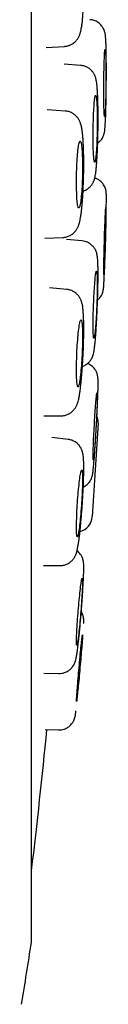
# Model space of a CAD drawing. Header units: millimetres. Extents: x 8 to 676, y 12 to 869.
# Tile 73 of 75: x 580.79 to 582.34, y 833.16 to 851.21. Entities that reach past the tile are written whole.
import ezdxf

# ---------------------------------------------------------------- set-up
doc = ezdxf.new("R2010")
doc.units = ezdxf.units.MM

msp = doc.modelspace()

# ---------------------------------------------------------------- linework, layer by layer
at = {"color": 7, "linetype": 'Continuous', "lineweight": 30}
for p, q in [((580.974, 834.329), (580.974, 867.664)), ((581.244, 850.699), (581.577, 850.719)), ((581.872, 850.37), (581.573, 850.39)), ((581.592, 849.533), (581.262, 849.557)), ((581.214, 847.206), (581.546, 847.217)), ((581.9, 847.154), (581.616, 847.18)), ((581.621, 846.263), (581.303, 846.294)), ((581.196, 843.946), (581.517, 843.949)), ((582.192, 843.816), (582.086, 842.101)), ((581.645, 843.516), (581.347, 843.552)), ((581.191, 841.208), (581.492, 841.204)), ((581.2, 839.235), (581.474, 839.227)), ((581.474, 839.227), (581.474, 839.227)), ((581.221, 838.202), (581.465, 838.193))]:
    msp.add_line(p, q, dxfattribs=at)
at = {"color": 7, "linetype": 'Continuous', "lineweight": 30, "flags": 128}
for points in [[(582.297, 850.047), (582.298, 850.097), (582.298, 850.147), (582.299, 850.196), (582.3, 850.244), (582.301, 850.29), (582.302, 850.335), (582.303, 850.378), (582.304, 850.419), (582.305, 850.458), (582.307, 850.494), (582.308, 850.526), (582.31, 850.556), (582.311, 850.582), (582.313, 850.605), (582.314, 850.624), (582.316, 850.639), (582.318, 850.65), (582.319, 850.657), (582.321, 850.66), (582.322, 850.659), (582.324, 850.654), (582.325, 850.645), (582.327, 850.632), (582.328, 850.615), (582.33, 850.594), (582.331, 850.569), (582.332, 850.542), (582.333, 850.51), (582.334, 850.476), (582.335, 850.439), (582.335, 850.399), (582.336, 850.357), (582.336, 850.313), (582.337, 850.267), (582.337, 850.22), (582.337, 850.171), (582.337, 850.122), (582.336, 850.072), (582.336, 850.022), (582.336, 849.972), (582.335, 849.923), (582.334, 849.874), (582.333, 849.827), (582.332, 849.781), (582.331, 849.737), (582.33, 849.695), (582.329, 849.655), (582.328, 849.618), (582.326, 849.584), (582.325, 849.553), (582.323, 849.525), (582.322, 849.5), (582.32, 849.48), (582.318, 849.463), (582.317, 849.45), (582.315, 849.44), (582.314, 849.435), (582.312, 849.434), (582.31, 849.437), (582.309, 849.444), (582.307, 849.456), (582.306, 849.471), (582.305, 849.49), (582.303, 849.512), (582.302, 849.538), (582.301, 849.568), (582.3, 849.601), (582.299, 849.636), (582.299, 849.675), (582.298, 849.716), (582.297, 849.759), (582.297, 849.804), (582.297, 849.851), (582.297, 849.899), (582.297, 849.948), (582.297, 849.997), (582.297, 850.047)], [(582.102, 849.208), (582.103, 849.258), (582.104, 849.308), (582.106, 849.357), (582.107, 849.405), (582.109, 849.451), (582.111, 849.496), (582.113, 849.54), (582.115, 849.58), (582.118, 849.619), (582.12, 849.655), (582.123, 849.687), (582.126, 849.717), (582.129, 849.743), (582.132, 849.766), (582.135, 849.785), (582.138, 849.8), (582.141, 849.811), (582.144, 849.818), (582.147, 849.821), (582.15, 849.82), (582.153, 849.815), (582.156, 849.806), (582.158, 849.793), (582.161, 849.776), (582.163, 849.755), (582.166, 849.73), (582.168, 849.703), (582.17, 849.671), (582.171, 849.637), (582.173, 849.6), (582.174, 849.56), (582.175, 849.518), (582.176, 849.474), (582.177, 849.428), (582.177, 849.381), (582.177, 849.332), (582.177, 849.283), (582.176, 849.233), (582.176, 849.183), (582.175, 849.133), (582.174, 849.084), (582.172, 849.035), (582.171, 848.988), (582.169, 848.942), (582.167, 848.898), (582.165, 848.856), (582.162, 848.816), (582.16, 848.779), (582.157, 848.745), (582.154, 848.714), (582.151, 848.686), (582.148, 848.662), (582.145, 848.641), (582.142, 848.624), (582.139, 848.611), (582.136, 848.602), (582.133, 848.596), (582.13, 848.595), (582.127, 848.598), (582.124, 848.606), (582.122, 848.617), (582.119, 848.632), (582.116, 848.651), (582.114, 848.673), (582.112, 848.699), (582.11, 848.729), (582.108, 848.762), (582.106, 848.797), (582.105, 848.836), (582.104, 848.877), (582.103, 848.92), (582.102, 848.965), (582.102, 849.012), (582.102, 849.06), (582.102, 849.109), (582.102, 849.158), (582.102, 849.208)], [(581.798, 848.369), (581.799, 848.419), (581.8, 848.469), (581.802, 848.518), (581.805, 848.566), (581.807, 848.613), (581.81, 848.658), (581.813, 848.701), (581.816, 848.742), (581.82, 848.78), (581.824, 848.816), (581.828, 848.849), (581.832, 848.878), (581.836, 848.904), (581.84, 848.927), (581.845, 848.946), (581.849, 848.961), (581.854, 848.972), (581.858, 848.979), (581.863, 848.982), (581.867, 848.981), (581.871, 848.976), (581.876, 848.967), (581.88, 848.954), (581.883, 848.937), (581.887, 848.916), (581.89, 848.892), (581.893, 848.864), (581.896, 848.833), (581.899, 848.798), (581.901, 848.761), (581.903, 848.721), (581.904, 848.679), (581.905, 848.635), (581.906, 848.589), (581.907, 848.542), (581.907, 848.494), (581.907, 848.444), (581.906, 848.394), (581.905, 848.344), (581.904, 848.295), (581.902, 848.245), (581.9, 848.197), (581.898, 848.149), (581.895, 848.104), (581.892, 848.059), (581.889, 848.017), (581.885, 847.978), (581.882, 847.941), (581.878, 847.906), (581.874, 847.875), (581.869, 847.847), (581.865, 847.823), (581.861, 847.802), (581.856, 847.785), (581.852, 847.772), (581.847, 847.763), (581.843, 847.758), (581.838, 847.757), (581.834, 847.76), (581.83, 847.767), (581.826, 847.778), (581.822, 847.793), (581.818, 847.812), (581.815, 847.835), (581.811, 847.861), (581.808, 847.89), (581.806, 847.923), (581.803, 847.959), (581.801, 847.997), (581.8, 848.038), (581.798, 848.081), (581.797, 848.126), (581.797, 848.173), (581.796, 848.221), (581.797, 848.27), (581.797, 848.319), (581.798, 848.369)], [(582.335, 847.764), (582.335, 847.762), (582.336, 847.756), (582.336, 847.746), (582.337, 847.732), (582.337, 847.714), (582.337, 847.692), (582.337, 847.667), (582.336, 847.638), (582.336, 847.606), (582.335, 847.571), (582.335, 847.534), (582.334, 847.493), (582.333, 847.451), (582.332, 847.406), (582.331, 847.36), (582.33, 847.312), (582.329, 847.263), (582.327, 847.214), (582.326, 847.164), (582.324, 847.114), (582.323, 847.064), (582.321, 847.015), (582.32, 846.967), (582.318, 846.92), (582.316, 846.875), (582.315, 846.831), (582.313, 846.789), (582.312, 846.75), (582.31, 846.714), (582.308, 846.68), (582.307, 846.65), (582.306, 846.623), (582.304, 846.6), (582.303, 846.58), (582.302, 846.564), (582.301, 846.552), (582.3, 846.544), (582.299, 846.54), (582.298, 846.54), (582.298, 846.544), (582.297, 846.552), (582.297, 846.564), (582.297, 846.58), (582.297, 846.6), (582.297, 846.623), (582.297, 846.65), (582.297, 846.681), (582.298, 846.714), (582.298, 846.751), (582.299, 846.79), (582.3, 846.831), (582.301, 846.875), (582.302, 846.92), (582.303, 846.967), (582.304, 847.016), (582.306, 847.065), (582.307, 847.115), (582.308, 847.165), (582.31, 847.214), (582.312, 847.264), (582.313, 847.313), (582.315, 847.36), (582.316, 847.407), (582.318, 847.451), (582.32, 847.494), (582.321, 847.534), (582.323, 847.572), (582.324, 847.607), (582.326, 847.639), (582.327, 847.667), (582.329, 847.693), (582.33, 847.714), (582.331, 847.732), (582.332, 847.746), (582.333, 847.756), (582.334, 847.762), (582.335, 847.764)], [(582.11, 845.985), (582.112, 846.035), (582.114, 846.085), (582.116, 846.134), (582.119, 846.182), (582.121, 846.228), (582.124, 846.273), (582.127, 846.316), (582.13, 846.357), (582.133, 846.396), (582.136, 846.431), (582.139, 846.464), (582.142, 846.494), (582.145, 846.52), (582.148, 846.542), (582.151, 846.561), (582.154, 846.576), (582.157, 846.587), (582.16, 846.595), (582.162, 846.598), (582.164, 846.597), (582.167, 846.591), (582.169, 846.582), (582.171, 846.569), (582.172, 846.552), (582.174, 846.531), (582.175, 846.507), (582.176, 846.479), (582.176, 846.448), (582.177, 846.414), (582.177, 846.377), (582.177, 846.337), (582.177, 846.295), (582.176, 846.251), (582.175, 846.205), (582.174, 846.158), (582.173, 846.109), (582.171, 846.06), (582.17, 846.01), (582.168, 845.96), (582.166, 845.91), (582.163, 845.861), (582.161, 845.813), (582.158, 845.765), (582.156, 845.719), (582.153, 845.675), (582.15, 845.633), (582.147, 845.594), (582.144, 845.557), (582.141, 845.522), (582.138, 845.491), (582.135, 845.463), (582.132, 845.439), (582.129, 845.418), (582.126, 845.401), (582.123, 845.388), (582.12, 845.379), (582.118, 845.374), (582.115, 845.373), (582.113, 845.376), (582.111, 845.383), (582.109, 845.394), (582.107, 845.409), (582.106, 845.428), (582.104, 845.451), (582.103, 845.477), (582.103, 845.506), (582.102, 845.539), (582.102, 845.575), (582.102, 845.613), (582.102, 845.654), (582.102, 845.697), (582.103, 845.742), (582.104, 845.789), (582.105, 845.837), (582.106, 845.886), (582.108, 845.935), (582.11, 845.985)], [(581.804, 845.093), (581.806, 845.143), (581.809, 845.193), (581.812, 845.242), (581.815, 845.289), (581.819, 845.336), (581.822, 845.381), (581.826, 845.424), (581.83, 845.465), (581.835, 845.503), (581.839, 845.539), (581.843, 845.572), (581.848, 845.601), (581.852, 845.628), (581.857, 845.65), (581.861, 845.669), (581.866, 845.684), (581.87, 845.695), (581.874, 845.702), (581.878, 845.705), (581.882, 845.704), (581.886, 845.699), (581.889, 845.69), (581.892, 845.677), (581.895, 845.66), (581.898, 845.639), (581.9, 845.615), (581.902, 845.587), (581.904, 845.556), (581.905, 845.522), (581.906, 845.485), (581.907, 845.445), (581.907, 845.403), (581.907, 845.359), (581.906, 845.313), (581.905, 845.266), (581.904, 845.217), (581.903, 845.168), (581.901, 845.118), (581.898, 845.068), (581.896, 845.018), (581.893, 844.969), (581.89, 844.921), (581.886, 844.873), (581.883, 844.827), (581.879, 844.783), (581.875, 844.741), (581.871, 844.702), (581.867, 844.665), (581.862, 844.63), (581.858, 844.599), (581.853, 844.571), (581.849, 844.547), (581.844, 844.526), (581.84, 844.509), (581.835, 844.496), (581.831, 844.487), (581.827, 844.482), (581.823, 844.481), (581.819, 844.484), (581.816, 844.491), (581.813, 844.502), (581.809, 844.517), (581.807, 844.536), (581.804, 844.559), (581.802, 844.585), (581.8, 844.614), (581.799, 844.647), (581.798, 844.683), (581.797, 844.721), (581.796, 844.762), (581.796, 844.805), (581.797, 844.85), (581.797, 844.897), (581.799, 844.945), (581.8, 844.994), (581.802, 845.043), (581.804, 845.093)], [(582.173, 844.367), (582.174, 844.365), (582.175, 844.359), (582.176, 844.348), (582.177, 844.334), (582.177, 844.316), (582.177, 844.295), (582.177, 844.269), (582.176, 844.24), (582.175, 844.208), (582.174, 844.173), (582.173, 844.136), (582.172, 844.095), (582.17, 844.053), (582.168, 844.008), (582.166, 843.962), (582.164, 843.914), (582.161, 843.866), (582.159, 843.816), (582.156, 843.766), (582.153, 843.717), (582.151, 843.667), (582.148, 843.618), (582.145, 843.57), (582.142, 843.523), (582.138, 843.477), (582.135, 843.434), (582.132, 843.392), (582.129, 843.353), (582.126, 843.317), (582.124, 843.284), (582.121, 843.253), (582.118, 843.226), (582.116, 843.203), (582.113, 843.183), (582.111, 843.167), (582.109, 843.155), (582.108, 843.147), (582.106, 843.143), (582.105, 843.143), (582.104, 843.148), (582.103, 843.156), (582.102, 843.168), (582.102, 843.184), (582.102, 843.204), (582.102, 843.227), (582.102, 843.254), (582.103, 843.285), (582.104, 843.318), (582.105, 843.355), (582.106, 843.394), (582.108, 843.435), (582.109, 843.479), (582.111, 843.524), (582.113, 843.571), (582.116, 843.62), (582.118, 843.669), (582.121, 843.718), (582.124, 843.768), (582.126, 843.818), (582.129, 843.867), (582.132, 843.916), (582.135, 843.964), (582.138, 844.01), (582.142, 844.054), (582.145, 844.097), (582.148, 844.137), (582.151, 844.175), (582.154, 844.21), (582.156, 844.242), (582.159, 844.27), (582.162, 844.295), (582.164, 844.317), (582.166, 844.335), (582.168, 844.349), (582.17, 844.359), (582.172, 844.365), (582.173, 844.367)], [(581.892, 842.953), (581.895, 842.951), (581.898, 842.944), (581.9, 842.934), (581.902, 842.92), (581.904, 842.902), (581.905, 842.88), (581.906, 842.855), (581.907, 842.826), (581.907, 842.794), (581.907, 842.759), (581.906, 842.721), (581.905, 842.68), (581.904, 842.638), (581.903, 842.593), (581.901, 842.547), (581.898, 842.499), (581.896, 842.451), (581.893, 842.401), (581.89, 842.351), (581.887, 842.302), (581.883, 842.252), (581.879, 842.203), (581.875, 842.155), (581.871, 842.108), (581.867, 842.063), (581.862, 842.019), (581.858, 841.978), (581.853, 841.939), (581.849, 841.903), (581.844, 841.87), (581.84, 841.839), (581.836, 841.813), (581.831, 841.789), (581.827, 841.77), (581.823, 841.754), (581.82, 841.742), (581.816, 841.734), (581.813, 841.73), (581.81, 841.73), (581.807, 841.735), (581.804, 841.743), (581.802, 841.755), (581.8, 841.771), (581.799, 841.791), (581.798, 841.815), (581.797, 841.842), (581.796, 841.873), (581.796, 841.906), (581.797, 841.943), (581.797, 841.982), (581.798, 842.023), (581.8, 842.067), (581.802, 842.113), (581.804, 842.16), (581.806, 842.208), (581.809, 842.257), (581.812, 842.307), (581.815, 842.356), (581.818, 842.406), (581.822, 842.456), (581.826, 842.504), (581.83, 842.552), (581.834, 842.598), (581.839, 842.642), (581.843, 842.685), (581.848, 842.725), (581.852, 842.762), (581.857, 842.797), (581.861, 842.829), (581.866, 842.857), (581.87, 842.882), (581.874, 842.904), (581.878, 842.922), (581.882, 842.935), (581.886, 842.945), (581.889, 842.951), (581.892, 842.953)], [(581.901, 840.97), (581.903, 840.968), (581.905, 840.961), (581.906, 840.951), (581.906, 840.937), (581.907, 840.919), (581.907, 840.897), (581.906, 840.872), (581.906, 840.843), (581.905, 840.811), (581.903, 840.776), (581.901, 840.738), (581.899, 840.698), (581.897, 840.655), (581.894, 840.611), (581.891, 840.565), (581.888, 840.517), (581.884, 840.468), (581.88, 840.419), (581.877, 840.369), (581.872, 840.319), (581.868, 840.27), (581.864, 840.221), (581.859, 840.173), (581.855, 840.126), (581.85, 840.081), (581.846, 840.037), (581.841, 839.996), (581.837, 839.957), (581.833, 839.921), (581.829, 839.888), (581.825, 839.858), (581.821, 839.831), (581.817, 839.808), (581.814, 839.788), (581.811, 839.772), (581.808, 839.76), (581.805, 839.752), (581.803, 839.748), (581.801, 839.748), (581.799, 839.753), (581.798, 839.761), (581.797, 839.773), (581.797, 839.789), (581.796, 839.809), (581.797, 839.833), (581.797, 839.86), (581.798, 839.89), (581.799, 839.924), (581.801, 839.96), (581.803, 839.999), (581.805, 840.041), (581.808, 840.084), (581.811, 840.13), (581.814, 840.177), (581.817, 840.225), (581.821, 840.274), (581.825, 840.323), (581.829, 840.373), (581.833, 840.423), (581.837, 840.472), (581.842, 840.521), (581.846, 840.568), (581.851, 840.614), (581.855, 840.659), (581.86, 840.701), (581.864, 840.741), (581.868, 840.779), (581.873, 840.814), (581.877, 840.845), (581.881, 840.874), (581.884, 840.899), (581.888, 840.92), (581.891, 840.938), (581.894, 840.952), (581.897, 840.962), (581.899, 840.968), (581.901, 840.97)], [(581.906, 839.932), (581.907, 839.93), (581.907, 839.924), (581.907, 839.914), (581.906, 839.899), (581.905, 839.881), (581.904, 839.86), (581.902, 839.835), (581.9, 839.806), (581.898, 839.774), (581.895, 839.739), (581.892, 839.701), (581.889, 839.661), (581.885, 839.619), (581.882, 839.574), (581.878, 839.528), (581.874, 839.481), (581.87, 839.432), (581.865, 839.383), (581.861, 839.333), (581.856, 839.283), (581.852, 839.234), (581.847, 839.185), (581.843, 839.137), (581.839, 839.09), (581.834, 839.045), (581.83, 839.001), (581.826, 838.96), (581.822, 838.921), (581.818, 838.885), (581.815, 838.851), (581.812, 838.821), (581.809, 838.794), (581.806, 838.771), (581.804, 838.751), (581.802, 838.735), (581.8, 838.723), (581.798, 838.715), (581.797, 838.711), (581.797, 838.711), (581.796, 838.716), (581.796, 838.724), (581.797, 838.736), (581.798, 838.752), (581.799, 838.772), (581.8, 838.795), (581.802, 838.822), (581.804, 838.852), (581.807, 838.886), (581.81, 838.922), (581.813, 838.961), (581.816, 839.002), (581.82, 839.046), (581.823, 839.091), (581.827, 839.138), (581.832, 839.186), (581.836, 839.235), (581.84, 839.285), (581.845, 839.335), (581.849, 839.384), (581.854, 839.434), (581.858, 839.482), (581.863, 839.53), (581.867, 839.576), (581.871, 839.62), (581.875, 839.662), (581.879, 839.703), (581.883, 839.74), (581.887, 839.775), (581.89, 839.807), (581.893, 839.835), (581.896, 839.861), (581.899, 839.882), (581.901, 839.9), (581.903, 839.914), (581.904, 839.924), (581.905, 839.93), (581.906, 839.932)]]:
    msp.add_lwpolyline(points, dxfattribs=at)
at = {"color": 7, "linetype": 'Continuous', "lineweight": 30}
for centre, radius, start, end in [((581.893, 843.835), 0.3, 356.475, 21.2874), ((581.787, 842.12), 0.3, 284.3139, 356.475), ((451.887, 850.997), 130, 353.20595, 354.35107), ((472.236, 850.997), 110.01, 350.67085, 351.26965), ((580.774, 834.329), 0.2, 351.2677, 0)]:
    msp.add_arc(centre, radius, start, end, dxfattribs=at)
for points, knots in [([(581.577, 850.719), (581.585, 850.72), (581.605, 850.721), (581.635, 850.727), (581.667, 850.737), (581.698, 850.751), (581.727, 850.768), (581.754, 850.787), (581.778, 850.809), (581.797, 850.83), (581.814, 850.852), (581.828, 850.873), (581.839, 850.895), (581.85, 850.917), (581.859, 850.94), (581.868, 850.968), (581.877, 851.003), (581.885, 851.041), (581.892, 851.08), (581.897, 851.116), (581.902, 851.152), (581.906, 851.19), (581.909, 851.23), (581.913, 851.271), (581.916, 851.314), (581.918, 851.359), (581.921, 851.405), (581.923, 851.452), (581.925, 851.501), (581.927, 851.55), (581.928, 851.6), (581.929, 851.65), (581.93, 851.699), (581.93, 851.744), (581.93, 851.783), (581.93, 851.821), (581.93, 851.853), (581.93, 851.873), (581.93, 851.88)], [0, 0, 0, 0, 0.015799, 0.036896, 0.058063, 0.079321, 0.100697, 0.122202, 0.143844, 0.163069, 0.182077, 0.201064, 0.220472, 0.241103, 0.264227, 0.292155, 0.332781, 0.383087, 0.424724, 0.459774, 0.494894, 0.529501, 0.563675, 0.597499, 0.63104, 0.664346, 0.697449, 0.730361, 0.763078, 0.795566, 0.82775, 0.859457, 0.890269, 0.918903, 0.942524, 0.96272, 0.987885, 1, 1, 1, 1]), ([(582.185, 848.946), (582.187, 848.947), (582.199, 848.955), (582.217, 848.972), (582.24, 848.996), (582.262, 849.024), (582.28, 849.054), (582.293, 849.083), (582.3, 849.106), (582.305, 849.122), (582.308, 849.137), (582.312, 849.155), (582.315, 849.174), (582.317, 849.195), (582.319, 849.217), (582.322, 849.244), (582.324, 849.281), (582.327, 849.331), (582.33, 849.396), (582.333, 849.469), (582.335, 849.544), (582.337, 849.618), (582.339, 849.688), (582.34, 849.765), (582.341, 849.848), (582.342, 849.936), (582.343, 850.028), (582.344, 850.123), (582.344, 850.218), (582.344, 850.307), (582.344, 850.388), (582.343, 850.459), (582.343, 850.52), (582.342, 850.573), (582.341, 850.617), (582.341, 850.654), (582.34, 850.687), (582.339, 850.722), (582.338, 850.757), (582.336, 850.794), (582.335, 850.827), (582.333, 850.856), (582.331, 850.879), (582.33, 850.896), (582.329, 850.909), (582.327, 850.923), (582.324, 850.942), (582.321, 850.962), (582.316, 850.98), (582.311, 850.997), (582.306, 851.01), (582.3, 851.028), (582.29, 851.048), (582.275, 851.073), (582.255, 851.1), (582.229, 851.128), (582.195, 851.156), (582.159, 851.177), (582.121, 851.193), (582.083, 851.204), (582.055, 851.206), (582.041, 851.208)], [0, 0, 0, 0, 0.0017346, 0.0132301, 0.0234964, 0.033396, 0.0473913, 0.0585129, 0.066511, 0.0727585, 0.082062, 0.0941219, 0.1082175, 0.1242896, 0.1432694, 0.1626871, 0.1818696, 0.2140652, 0.2457109, 0.2771301, 0.3104118, 0.3339009, 0.358423, 0.3839762, 0.4105581, 0.4381656, 0.4667955, 0.4964437, 0.5268022, 0.555493, 0.5820048, 0.6063319, 0.6284709, 0.6484202, 0.6661807, 0.6817556, 0.6957348, 0.7119562, 0.7311357, 0.7495533, 0.7700974, 0.7902747, 0.8077888, 0.8196856, 0.8299439, 0.839695, 0.8519888, 0.8632594, 0.8746, 0.8836819, 0.8890629, 0.893502, 0.903683, 0.9119257, 0.9217508, 0.9352502, 0.9480217, 0.963065, 0.9743649, 0.9866768, 1, 1, 1, 1]), ([(582.191, 849.207), (582.192, 849.227), (582.192, 849.254), (582.192, 849.294), (582.192, 849.328), (582.193, 849.369), (582.193, 849.411), (582.193, 849.455), (582.192, 849.499), (582.192, 849.544), (582.191, 849.588), (582.191, 849.632), (582.19, 849.674), (582.189, 849.716), (582.187, 849.757), (582.186, 849.795), (582.184, 849.833), (582.183, 849.868), (582.181, 849.902), (582.178, 849.934), (582.176, 849.965), (582.174, 849.994), (582.171, 850.021), (582.167, 850.049), (582.163, 850.078), (582.158, 850.105), (582.152, 850.131), (582.146, 850.152), (582.139, 850.171), (582.131, 850.189), (582.121, 850.209), (582.109, 850.229), (582.095, 850.25), (582.078, 850.271), (582.057, 850.292), (582.033, 850.312), (582.006, 850.329), (581.977, 850.345), (581.946, 850.357), (581.914, 850.365), (581.889, 850.37), (581.875, 850.37), (581.872, 850.37)], [0, 0, 0, 0, 0.034581, 0.048848, 0.072461, 0.096945, 0.123156, 0.15043, 0.178496, 0.20714, 0.23621, 0.265595, 0.295214, 0.325004, 0.354921, 0.384932, 0.415018, 0.445173, 0.475406, 0.505751, 0.536277, 0.567118, 0.598535, 0.63107, 0.666042, 0.707143, 0.73506, 0.755235, 0.772642, 0.78879, 0.804616, 0.820766, 0.837545, 0.855238, 0.873864, 0.893234, 0.913087, 0.933207, 0.95346, 0.973777, 0.994123, 1, 1, 1, 1]), ([(581.928, 848.368), (581.929, 848.388), (581.929, 848.416), (581.93, 848.458), (581.93, 848.493), (581.93, 848.534), (581.93, 848.577), (581.93, 848.621), (581.93, 848.666), (581.929, 848.711), (581.928, 848.756), (581.927, 848.801), (581.926, 848.844), (581.924, 848.886), (581.922, 848.928), (581.92, 848.967), (581.918, 849.006), (581.915, 849.043), (581.912, 849.078), (581.909, 849.112), (581.905, 849.144), (581.901, 849.176), (581.896, 849.207), (581.89, 849.24), (581.882, 849.271), (581.874, 849.301), (581.864, 849.326), (581.855, 849.348), (581.844, 849.369), (581.832, 849.39), (581.817, 849.411), (581.8, 849.432), (581.779, 849.453), (581.756, 849.472), (581.73, 849.49), (581.701, 849.505), (581.671, 849.518), (581.639, 849.527), (581.612, 849.532), (581.597, 849.533), (581.592, 849.533)], [0, 0, 0, 0, 0.036858, 0.051476, 0.075744, 0.100822, 0.127622, 0.155483, 0.184142, 0.213391, 0.243083, 0.273112, 0.303404, 0.333906, 0.364582, 0.395413, 0.426397, 0.457554, 0.488927, 0.520604, 0.55274, 0.585619, 0.619787, 0.656392, 0.697558, 0.730426, 0.754463, 0.775094, 0.794074, 0.812396, 0.830707, 0.849386, 0.868585, 0.888357, 0.908604, 0.929174, 0.949934, 0.970795, 0.991709, 1, 1, 1, 1]), ([(581.918, 848.067), (581.922, 848.068), (581.937, 848.073), (581.961, 848.084), (581.99, 848.1), (582.017, 848.119), (582.041, 848.14), (582.061, 848.161), (582.077, 848.183), (582.091, 848.203), (582.102, 848.224), (582.111, 848.243), (582.119, 848.262), (582.125, 848.282), (582.132, 848.305), (582.139, 848.337), (582.145, 848.373), (582.151, 848.41), (582.155, 848.443), (582.158, 848.476), (582.161, 848.51), (582.164, 848.547), (582.167, 848.586), (582.17, 848.627), (582.173, 848.669), (582.175, 848.713), (582.178, 848.759), (582.18, 848.806), (582.182, 848.854), (582.184, 848.903), (582.186, 848.953), (582.187, 849.002), (582.188, 849.049), (582.189, 849.091), (582.19, 849.129), (582.191, 849.166), (582.191, 849.193), (582.191, 849.207)], [0, 0, 0, 0, 0.0083231, 0.0298491, 0.051426, 0.0730509, 0.0946975, 0.1139437, 0.1324524, 0.1502521, 0.167718, 0.1852575, 0.203725, 0.2244407, 0.2497165, 0.2878786, 0.3505707, 0.392585, 0.4274792, 0.4627994, 0.4978075, 0.5325372, 0.567033, 0.6013365, 0.6354773, 0.6694735, 0.7033307, 0.737041, 0.770578, 0.8038837, 0.8368392, 0.8691817, 0.9002285, 0.9292163, 0.9498654, 0.9718728, 1, 1, 1, 1]), ([(581.546, 847.217), (581.553, 847.217), (581.571, 847.218), (581.601, 847.223), (581.633, 847.232), (581.664, 847.244), (581.694, 847.26), (581.722, 847.278), (581.746, 847.299), (581.767, 847.32), (581.784, 847.341), (581.798, 847.362), (581.811, 847.383), (581.822, 847.404), (581.832, 847.427), (581.842, 847.453), (581.852, 847.489), (581.862, 847.529), (581.87, 847.57), (581.876, 847.607), (581.881, 847.643), (581.886, 847.681), (581.891, 847.72), (581.895, 847.761), (581.899, 847.804), (581.903, 847.848), (581.907, 847.894), (581.91, 847.941), (581.913, 847.99), (581.916, 848.039), (581.919, 848.089), (581.921, 848.139), (581.923, 848.188), (581.925, 848.232), (581.926, 848.272), (581.927, 848.31), (581.928, 848.341), (581.928, 848.361), (581.928, 848.368)], [0, 0, 0, 0, 0.0134048, 0.0344473, 0.0555538, 0.076746, 0.0980479, 0.1194709, 0.1410199, 0.1602036, 0.1791142, 0.1979488, 0.2170668, 0.2372104, 0.2595381, 0.2860799, 0.3242662, 0.3816853, 0.426177, 0.4609198, 0.4959382, 0.5304492, 0.5645413, 0.5982937, 0.6317718, 0.6650218, 0.6980728, 0.7309369, 0.7636077, 0.7960527, 0.8281944, 0.8598595, 0.8906257, 0.9191996, 0.9427348, 0.9629229, 0.9881749, 1, 1, 1, 1]), ([(582.184, 846.072), (582.188, 846.076), (582.201, 846.086), (582.22, 846.107), (582.244, 846.138), (582.264, 846.174), (582.278, 846.21), (582.285, 846.238), (582.289, 846.258), (582.291, 846.273), (582.293, 846.288), (582.295, 846.308), (582.297, 846.332), (582.298, 846.362), (582.3, 846.396), (582.302, 846.434), (582.304, 846.472), (582.306, 846.51), (582.307, 846.545), (582.309, 846.583), (582.31, 846.628), (582.312, 846.68), (582.314, 846.741), (582.317, 846.811), (582.32, 846.889), (582.322, 846.973), (582.325, 847.058), (582.328, 847.14), (582.33, 847.218), (582.332, 847.29), (582.334, 847.367), (582.335, 847.447), (582.337, 847.519), (582.338, 847.58), (582.339, 847.632), (582.34, 847.688), (582.342, 847.744), (582.343, 847.801), (582.344, 847.855), (582.345, 847.909), (582.345, 847.96), (582.344, 847.997), (582.343, 848.022), (582.342, 848.037), (582.341, 848.048), (582.34, 848.057), (582.339, 848.063), (582.338, 848.071), (582.335, 848.087), (582.328, 848.112), (582.316, 848.145), (582.298, 848.177), (582.277, 848.206), (582.255, 848.232), (582.223, 848.26), (582.182, 848.287), (582.149, 848.299), (582.132, 848.305)], [0, 0, 0, 0, 0.004872, 0.015651, 0.026476, 0.04217, 0.054687, 0.065009, 0.076237, 0.091177, 0.108174, 0.126548, 0.146323, 0.168577, 0.191436, 0.212252, 0.233271, 0.251504, 0.267054, 0.28307, 0.301112, 0.321182, 0.34328, 0.367401, 0.39354, 0.421372, 0.44834, 0.473889, 0.498025, 0.520752, 0.542073, 0.571415, 0.597603, 0.614479, 0.633479, 0.654654, 0.677975, 0.703403, 0.730857, 0.76292, 0.796032, 0.830399, 0.850184, 0.866457, 0.879064, 0.888011, 0.891497, 0.893917, 0.899729, 0.908795, 0.920854, 0.934922, 0.94343, 0.954238, 0.967366, 0.982814, 1, 1, 1, 1]), ([(582.16, 845.578), (582.161, 845.6), (582.164, 845.646), (582.168, 845.722), (582.172, 845.805), (582.177, 845.895), (582.18, 845.989), (582.184, 846.086), (582.187, 846.182), (582.189, 846.27), (582.19, 846.349), (582.192, 846.419), (582.192, 846.482), (582.192, 846.539), (582.192, 846.588), (582.192, 846.63), (582.191, 846.673), (582.19, 846.713), (582.189, 846.749), (582.187, 846.778), (582.186, 846.802), (582.184, 846.824), (582.182, 846.85), (582.178, 846.877), (582.172, 846.909), (582.163, 846.944), (582.151, 846.972), (582.138, 847), (582.122, 847.024), (582.105, 847.047), (582.085, 847.068), (582.061, 847.09), (582.031, 847.111), (581.996, 847.13), (581.951, 847.146), (581.918, 847.151), (581.9, 847.154)], [0, 0, 0, 0, 0.035387, 0.074249, 0.115126, 0.158011, 0.202899, 0.249783, 0.296828, 0.340638, 0.381129, 0.418293, 0.452126, 0.488322, 0.519723, 0.54682, 0.576995, 0.612823, 0.641309, 0.668604, 0.691491, 0.710514, 0.734507, 0.764887, 0.795057, 0.819749, 0.840659, 0.856674, 0.87198, 0.884305, 0.898369, 0.915333, 0.931698, 0.951263, 0.974031, 1, 1, 1, 1]), ([(581.92, 845.09), (581.92, 845.11), (581.922, 845.139), (581.923, 845.18), (581.924, 845.215), (581.926, 845.256), (581.927, 845.299), (581.928, 845.343), (581.929, 845.387), (581.93, 845.432), (581.93, 845.477), (581.93, 845.521), (581.93, 845.564), (581.93, 845.606), (581.929, 845.647), (581.929, 845.687), (581.927, 845.725), (581.926, 845.761), (581.924, 845.796), (581.922, 845.829), (581.92, 845.861), (581.917, 845.892), (581.914, 845.922), (581.91, 845.953), (581.905, 845.983), (581.898, 846.011), (581.891, 846.035), (581.884, 846.057), (581.875, 846.078), (581.865, 846.099), (581.853, 846.12), (581.838, 846.141), (581.82, 846.163), (581.8, 846.184), (581.776, 846.203), (581.75, 846.221), (581.721, 846.237), (581.69, 846.249), (581.658, 846.258), (581.635, 846.262), (581.623, 846.263), (581.621, 846.263)], [0, 0, 0, 0, 0.036749, 0.051289, 0.07543, 0.100372, 0.12702, 0.154719, 0.183206, 0.212273, 0.241773, 0.2716, 0.301677, 0.331948, 0.362375, 0.392936, 0.423622, 0.454443, 0.485432, 0.516659, 0.548249, 0.580435, 0.613668, 0.64891, 0.688389, 0.720248, 0.745672, 0.766312, 0.784855, 0.802488, 0.819977, 0.837816, 0.856215, 0.875308, 0.895028, 0.915203, 0.935654, 0.956256, 0.976934, 0.997651, 1, 1, 1, 1]), ([(581.906, 844.856), (581.908, 844.856), (581.922, 844.86), (581.945, 844.871), (581.977, 844.89), (582.003, 844.909), (582.024, 844.93), (582.043, 844.951), (582.061, 844.976), (582.078, 845.004), (582.091, 845.034), (582.105, 845.072), (582.112, 845.104), (582.118, 845.135), (582.122, 845.162), (582.126, 845.186), (582.129, 845.214), (582.133, 845.248), (582.138, 845.288), (582.142, 845.336), (582.147, 845.388), (582.151, 845.446), (582.155, 845.504), (582.158, 845.544), (582.159, 845.559)], [0, 0, 0, 0, 0.003343, 0.039544, 0.069828, 0.101239, 0.127548, 0.151015, 0.181044, 0.212751, 0.253511, 0.301883, 0.372932, 0.434044, 0.47557, 0.518286, 0.566735, 0.619104, 0.68262, 0.746856, 0.811904, 0.879058, 0.95144, 1, 1, 1, 1]), ([(581.517, 843.949), (581.527, 843.949), (581.549, 843.95), (581.581, 843.955), (581.613, 843.964), (581.644, 843.977), (581.674, 843.993), (581.701, 844.011), (581.725, 844.032), (581.745, 844.053), (581.762, 844.073), (581.776, 844.094), (581.788, 844.114), (581.798, 844.134), (581.808, 844.156), (581.817, 844.181), (581.828, 844.214), (581.837, 844.253), (581.845, 844.294), (581.852, 844.33), (581.857, 844.365), (581.863, 844.401), (581.868, 844.44), (581.873, 844.48), (581.878, 844.522), (581.882, 844.566), (581.887, 844.611), (581.891, 844.658), (581.895, 844.705), (581.899, 844.754), (581.903, 844.804), (581.906, 844.853), (581.909, 844.902), (581.912, 844.948), (581.914, 844.988), (581.916, 845.025), (581.918, 845.058), (581.919, 845.081), (581.92, 845.09)], [0, 0, 0, 0, 0.0191979, 0.0400245, 0.0609069, 0.0818631, 0.1029066, 0.1240401, 0.1452489, 0.1639439, 0.1822352, 0.2003737, 0.2186807, 0.2379214, 0.259262, 0.2847305, 0.321793, 0.378477, 0.4252517, 0.4592236, 0.4937975, 0.5279221, 0.5616784, 0.5951332, 0.6283435, 0.66135, 0.6941776, 0.7268364, 0.7593198, 0.791598, 0.8236016, 0.8551795, 0.8859753, 0.9149582, 0.9397113, 0.9594832, 0.9826784, 1, 1, 1, 1]), ([(581.922, 842.644), (581.925, 842.645), (581.939, 842.651), (581.962, 842.666), (581.99, 842.687), (582.014, 842.711), (582.036, 842.738), (582.055, 842.767), (582.069, 842.795), (582.076, 842.813), (582.079, 842.823), (582.082, 842.833), (582.086, 842.846), (582.091, 842.865), (582.094, 842.884), (582.097, 842.904), (582.101, 842.929), (582.105, 842.967), (582.11, 843.018), (582.115, 843.072), (582.119, 843.126), (582.124, 843.182), (582.128, 843.238), (582.132, 843.292), (582.135, 843.344), (582.139, 843.397), (582.143, 843.452), (582.147, 843.512), (582.151, 843.577), (582.155, 843.647), (582.159, 843.722), (582.164, 843.802), (582.168, 843.885), (582.173, 843.97), (582.176, 844.051), (582.18, 844.126), (582.183, 844.192), (582.185, 844.25), (582.187, 844.299), (582.188, 844.341), (582.19, 844.378), (582.191, 844.415), (582.192, 844.454), (582.192, 844.496), (582.193, 844.536), (582.193, 844.571), (582.192, 844.6), (582.191, 844.622), (582.19, 844.644), (582.187, 844.667), (582.182, 844.691), (582.174, 844.722), (582.163, 844.751), (582.148, 844.779), (582.13, 844.808), (582.105, 844.837), (582.073, 844.867), (582.037, 844.89), (582.011, 844.903), (581.999, 844.907), (581.999, 844.908)], [0, 0, 0, 0, 0.003377, 0.014351, 0.025898, 0.036289, 0.046246, 0.060065, 0.070655, 0.077844, 0.080576, 0.084245, 0.093662, 0.106678, 0.121285, 0.136739, 0.153183, 0.186893, 0.22206, 0.249617, 0.275861, 0.300159, 0.322471, 0.34277, 0.361032, 0.378104, 0.396348, 0.415901, 0.436765, 0.458941, 0.482433, 0.507243, 0.533377, 0.560838, 0.587956, 0.613153, 0.636421, 0.657753, 0.677147, 0.694602, 0.710208, 0.727045, 0.746658, 0.769073, 0.794273, 0.818933, 0.841051, 0.860663, 0.87865, 0.891911, 0.904269, 0.915735, 0.92777, 0.936566, 0.946389, 0.959846, 0.972714, 0.987961, 0.999457, 1, 1, 1, 1]), ([(581.905, 842.338), (581.906, 842.357), (581.908, 842.384), (581.91, 842.424), (581.912, 842.458), (581.915, 842.499), (581.917, 842.541), (581.919, 842.585), (581.921, 842.629), (581.923, 842.674), (581.925, 842.718), (581.926, 842.762), (581.927, 842.805), (581.929, 842.846), (581.929, 842.887), (581.93, 842.926), (581.93, 842.963), (581.93, 842.999), (581.93, 843.033), (581.93, 843.065), (581.929, 843.096), (581.928, 843.125), (581.926, 843.153), (581.924, 843.181), (581.921, 843.21), (581.918, 843.238), (581.912, 843.264), (581.907, 843.285), (581.901, 843.305), (581.894, 843.324), (581.885, 843.344), (581.874, 843.365), (581.86, 843.387), (581.844, 843.409), (581.824, 843.431), (581.801, 843.451), (581.775, 843.47), (581.746, 843.486), (581.716, 843.5), (581.684, 843.509), (581.66, 843.515), (581.647, 843.516), (581.645, 843.516)], [0, 0, 0, 0, 0.0346052, 0.0488858, 0.0725209, 0.0970284, 0.1232651, 0.1505659, 0.1786609, 0.207335, 0.2364369, 0.2658555, 0.2955088, 0.3253358, 0.3552916, 0.385345, 0.4154771, 0.4456827, 0.4759732, 0.5063837, 0.5369874, 0.5679244, 0.5994664, 0.6321818, 0.6674503, 0.7090141, 0.7362902, 0.756419, 0.7738758, 0.7901273, 0.8060876, 0.8223834, 0.8393143, 0.8571462, 0.8758831, 0.8953335, 0.9152424, 0.9354036, 0.9556903, 0.9760371, 0.996413, 1, 1, 1, 1]), ([(581.492, 841.204), (581.502, 841.204), (581.523, 841.205), (581.554, 841.209), (581.587, 841.217), (581.618, 841.229), (581.648, 841.244), (581.676, 841.262), (581.7, 841.282), (581.721, 841.303), (581.738, 841.323), (581.752, 841.343), (581.764, 841.363), (581.774, 841.381), (581.783, 841.4), (581.791, 841.42), (581.799, 841.444), (581.807, 841.473), (581.814, 841.507), (581.821, 841.542), (581.827, 841.575), (581.832, 841.608), (581.838, 841.642), (581.843, 841.679), (581.848, 841.718), (581.853, 841.758), (581.858, 841.8), (581.863, 841.844), (581.867, 841.89), (581.872, 841.937), (581.877, 841.985), (581.881, 842.034), (581.886, 842.083), (581.89, 842.132), (581.893, 842.179), (581.897, 842.222), (581.899, 842.259), (581.902, 842.296), (581.904, 842.323), (581.905, 842.338)], [0, 0, 0, 0, 0.017761, 0.038205, 0.058683, 0.079206, 0.09978, 0.120402, 0.141042, 0.159303, 0.176869, 0.193824, 0.210564, 0.227477, 0.245479, 0.26593, 0.291349, 0.330218, 0.376354, 0.420958, 0.453897, 0.487612, 0.521006, 0.554125, 0.587012, 0.61971, 0.652248, 0.684645, 0.716906, 0.749026, 0.78098, 0.812712, 0.844113, 0.874934, 0.904537, 0.932271, 0.952028, 0.972955, 1, 1, 1, 1]), ([(581.474, 839.227), (581.493, 839.228), (581.527, 839.228), (581.573, 839.24), (581.611, 839.255), (581.643, 839.272), (581.67, 839.291), (581.694, 839.312), (581.716, 839.336), (581.737, 839.364), (581.754, 839.394), (581.766, 839.421), (581.776, 839.448), (581.783, 839.474), (581.79, 839.504), (581.796, 839.534), (581.802, 839.568), (581.807, 839.604), (581.813, 839.644), (581.818, 839.686), (581.824, 839.73), (581.829, 839.777), (581.835, 839.831), (581.842, 839.892), (581.849, 839.959), (581.856, 840.03), (581.863, 840.109), (581.871, 840.192), (581.878, 840.275), (581.885, 840.356), (581.891, 840.433), (581.896, 840.505), (581.902, 840.584), (581.907, 840.665), (581.912, 840.74), (581.916, 840.802), (581.919, 840.856), (581.922, 840.91), (581.925, 840.965), (581.927, 841.018), (581.929, 841.069), (581.93, 841.118), (581.93, 841.161), (581.93, 841.197), (581.929, 841.232), (581.925, 841.271), (581.919, 841.299), (581.915, 841.314), (581.911, 841.329), (581.904, 841.349), (581.894, 841.371), (581.881, 841.393), (581.865, 841.418), (581.842, 841.445), (581.821, 841.466), (581.809, 841.475), (581.807, 841.476)], [0, 0, 0, 0, 0.017067, 0.031981, 0.044739, 0.055343, 0.066288, 0.075954, 0.085192, 0.098301, 0.110415, 0.12177, 0.133827, 0.154074, 0.17584, 0.197756, 0.21978, 0.241958, 0.263185, 0.286082, 0.306222, 0.325974, 0.348229, 0.372996, 0.395553, 0.419846, 0.445869, 0.47308, 0.499332, 0.524401, 0.54829, 0.571005, 0.592547, 0.622659, 0.650146, 0.667876, 0.687256, 0.708346, 0.731122, 0.755553, 0.781413, 0.811332, 0.839357, 0.864951, 0.887793, 0.916804, 0.927137, 0.934923, 0.940208, 0.947399, 0.956673, 0.964069, 0.972855, 0.985523, 0.997879, 1, 1, 1, 1]), ([(581.928, 840.147), (581.929, 840.147), (581.929, 840.157), (581.93, 840.171), (581.93, 840.189), (581.93, 840.203), (581.93, 840.215), (581.929, 840.225), (581.928, 840.233), (581.928, 840.241), (581.926, 840.252), (581.923, 840.267), (581.918, 840.286), (581.909, 840.314), (581.898, 840.34), (581.887, 840.357), (581.885, 840.361)], [0, 0, 0, 0, 0.014816, 0.167337, 0.314789, 0.437068, 0.533278, 0.611412, 0.63863, 0.660588, 0.691167, 0.733729, 0.788305, 0.8469, 0.966743, 1, 1, 1, 1]), ([(581.465, 838.193), (581.484, 838.193), (581.519, 838.194), (581.567, 838.206), (581.606, 838.221), (581.64, 838.24), (581.669, 838.261), (581.696, 838.287), (581.718, 838.313), (581.734, 838.338), (581.746, 838.36), (581.754, 838.379), (581.761, 838.397), (581.767, 838.416), (581.771, 838.434), (581.773, 838.446), (581.776, 838.458), (581.778, 838.473), (581.781, 838.493), (581.784, 838.516), (581.786, 838.534), (581.787, 838.542)], [0, 0, 0, 0, 0.073962, 0.138652, 0.19406, 0.240181, 0.288911, 0.336635, 0.386473, 0.42502, 0.459174, 0.487201, 0.51011, 0.553853, 0.600641, 0.653046, 0.710744, 0.772831, 0.839351, 0.933249, 1, 1, 1, 1])]:
    msp.add_open_spline(points, degree=3, knots=knots, dxfattribs=at)

doc.saveas('drawing.dxf')
